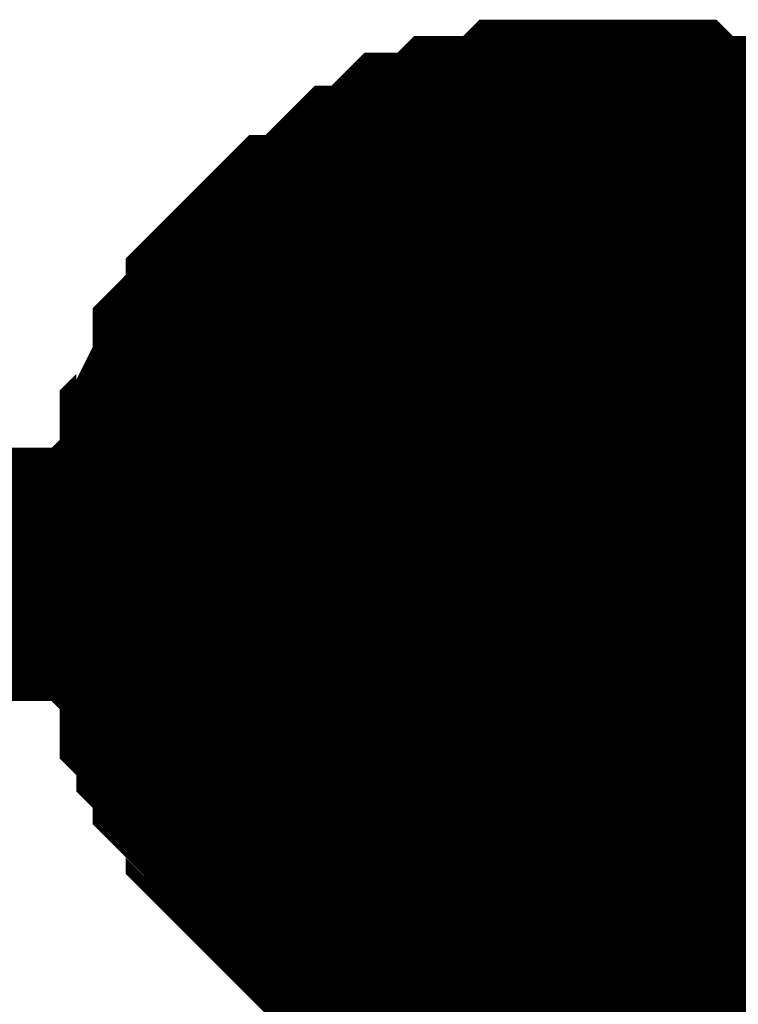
# Model space of a CAD drawing. Header units: inches. Extents: x 0 to 292, y 0 to 193.
# Tile 176 of 189: x 192.321 to 193.172, y 143.647 to 144.813. Entities that reach past the tile are written whole.
import ezdxf

# ---------------------------------------------------------------- set-up
doc = ezdxf.new("R2010")
doc.units = ezdxf.units.IN
doc.layers.add('Sheet', color=255, linetype='Continuous')

msp = doc.modelspace()

# ---------------------------------------------------------------- linework, layer by layer
at = {"layer": 'Sheet'}
for points in [[(192.4992, 144.1563, 0.2997, 0.2997, 0), (192.4992, 144.1758, 0.2997, 0.2997, 0), (192.4992, 144.2148, 0.2997, 0.2997, 0), (192.4992, 144.2342, 0.2997, 0.2997, 0), (192.5187, 144.2537, 0.2997, 0.2997, 0), (192.5187, 144.2927, 0.2997, 0.2997, 0), (192.5187, 144.3122, 0.2997, 0.2997, 0), (192.5382, 144.3317, 0.2997, 0.2997, 0), (192.5382, 144.3512, 0.2997, 0.2997, 0), (192.5577, 144.3902, 0.2997, 0.2997, 0), (192.5577, 144.4097, 0.2997, 0.2997, 0), (192.5771, 144.4292, 0.2997, 0.2997, 0), (192.5966, 144.4487, 0.2997, 0.2997, 0), (192.5966, 144.4681, 0.2997, 0.2997, 0), (192.6161, 144.4876, 0.2997, 0.2997, 0), (192.6356, 144.5071, 0.2997, 0.2997, 0), (192.6551, 144.5266, 0.2997, 0.2997, 0), (192.6746, 144.5266, 0.2997, 0.2997, 0), (192.694, 144.5461, 0.2997, 0.2997, 0), (192.7135, 144.5656, 0.2997, 0.2997, 0), (192.733, 144.5851, 0.2997, 0.2997, 0), (192.7525, 144.5851, 0.2997, 0.2997, 0), (192.772, 144.6046, 0.2997, 0.2997, 0), (192.7915, 144.6241, 0.2997, 0.2997, 0), (192.8109, 144.6241, 0.2997, 0.2997, 0), (192.8304, 144.6241, 0.2997, 0.2997, 0), (192.8499, 144.6436, 0.2997, 0.2997, 0), (192.8889, 144.6436, 0.2997, 0.2997, 0), (192.9084, 144.6436, 0.2997, 0.2997, 0), (192.9278, 144.6631, 0.2997, 0.2997, 0), (192.9473, 144.6631, 0.2997, 0.2997, 0), (192.9863, 144.6631, 0.2997, 0.2997, 0), (193.0058, 144.6631, 0.2997, 0.2997, 0)], [(192.4992, 144.1563, 0.2997, 0.2997, 0), (192.4992, 144.1758, 0.2997, 0.2997, 0), (192.4992, 144.2148, 0.2997, 0.2997, 0), (192.4992, 144.2342, 0.2997, 0.2997, 0), (192.5187, 144.2537, 0.2997, 0.2997, 0), (192.5187, 144.2927, 0.2997, 0.2997, 0), (192.5187, 144.3122, 0.2997, 0.2997, 0), (192.5382, 144.3317, 0.2997, 0.2997, 0), (192.5382, 144.3512, 0.2997, 0.2997, 0), (192.5577, 144.3902, 0.2997, 0.2997, 0), (192.5577, 144.4097, 0.2997, 0.2997, 0), (192.5771, 144.4292, 0.2997, 0.2997, 0), (192.5966, 144.4487, 0.2997, 0.2997, 0), (192.5966, 144.4681, 0.2997, 0.2997, 0), (192.6161, 144.4876, 0.2997, 0.2997, 0), (192.6356, 144.5071, 0.2997, 0.2997, 0), (192.6551, 144.5266, 0.2997, 0.2997, 0), (192.6746, 144.5266, 0.2997, 0.2997, 0), (192.694, 144.5461, 0.2997, 0.2997, 0), (192.7135, 144.5656, 0.2997, 0.2997, 0), (192.733, 144.5851, 0.2997, 0.2997, 0), (192.7525, 144.5851, 0.2997, 0.2997, 0), (192.772, 144.6046, 0.2997, 0.2997, 0), (192.7915, 144.6241, 0.2997, 0.2997, 0), (192.8109, 144.6241, 0.2997, 0.2997, 0), (192.8304, 144.6241, 0.2997, 0.2997, 0), (192.8499, 144.6436, 0.2997, 0.2997, 0), (192.8889, 144.6436, 0.2997, 0.2997, 0), (192.9084, 144.6436, 0.2997, 0.2997, 0), (192.9278, 144.6631, 0.2997, 0.2997, 0), (192.9473, 144.6631, 0.2997, 0.2997, 0), (192.9863, 144.6631, 0.2997, 0.2997, 0), (193.0058, 144.6631, 0.2997, 0.2997, 0)], [(192.4992, 144.1563, 0.2997, 0.2997, 0), (192.4992, 144.1758, 0.2997, 0.2997, 0), (192.4992, 144.2148, 0.2997, 0.2997, 0), (192.4992, 144.2342, 0.2997, 0.2997, 0), (192.5187, 144.2537, 0.2997, 0.2997, 0), (192.5187, 144.2927, 0.2997, 0.2997, 0), (192.5187, 144.3122, 0.2997, 0.2997, 0), (192.5382, 144.3317, 0.2997, 0.2997, 0), (192.5382, 144.3512, 0.2997, 0.2997, 0), (192.5577, 144.3902, 0.2997, 0.2997, 0), (192.5577, 144.4097, 0.2997, 0.2997, 0), (192.5771, 144.4292, 0.2997, 0.2997, 0), (192.5966, 144.4487, 0.2997, 0.2997, 0), (192.5966, 144.4681, 0.2997, 0.2997, 0), (192.6161, 144.4876, 0.2997, 0.2997, 0), (192.6356, 144.5071, 0.2997, 0.2997, 0), (192.6551, 144.5266, 0.2997, 0.2997, 0), (192.6746, 144.5266, 0.2997, 0.2997, 0), (192.694, 144.5461, 0.2997, 0.2997, 0), (192.7135, 144.5656, 0.2997, 0.2997, 0), (192.733, 144.5851, 0.2997, 0.2997, 0), (192.7525, 144.5851, 0.2997, 0.2997, 0), (192.772, 144.6046, 0.2997, 0.2997, 0), (192.7915, 144.6241, 0.2997, 0.2997, 0), (192.8109, 144.6241, 0.2997, 0.2997, 0), (192.8304, 144.6241, 0.2997, 0.2997, 0), (192.8499, 144.6436, 0.2997, 0.2997, 0), (192.8889, 144.6436, 0.2997, 0.2997, 0), (192.9084, 144.6436, 0.2997, 0.2997, 0), (192.9278, 144.6631, 0.2997, 0.2997, 0), (192.9473, 144.6631, 0.2997, 0.2997, 0), (192.9863, 144.6631, 0.2997, 0.2997, 0), (193.0058, 144.6631, 0.2997, 0.2997, 0)], [(192.4992, 144.1563, 0.2997, 0.2997, 0), (192.4992, 144.1758, 0.2997, 0.2997, 0), (192.4992, 144.2148, 0.2997, 0.2997, 0), (192.4992, 144.2342, 0.2997, 0.2997, 0), (192.5187, 144.2537, 0.2997, 0.2997, 0), (192.5187, 144.2927, 0.2997, 0.2997, 0), (192.5187, 144.3122, 0.2997, 0.2997, 0), (192.5382, 144.3317, 0.2997, 0.2997, 0), (192.5382, 144.3512, 0.2997, 0.2997, 0), (192.5577, 144.3902, 0.2997, 0.2997, 0), (192.5577, 144.4097, 0.2997, 0.2997, 0), (192.5771, 144.4292, 0.2997, 0.2997, 0), (192.5966, 144.4487, 0.2997, 0.2997, 0), (192.5966, 144.4681, 0.2997, 0.2997, 0), (192.6161, 144.4876, 0.2997, 0.2997, 0), (192.6356, 144.5071, 0.2997, 0.2997, 0), (192.6551, 144.5266, 0.2997, 0.2997, 0), (192.6746, 144.5266, 0.2997, 0.2997, 0), (192.694, 144.5461, 0.2997, 0.2997, 0), (192.7135, 144.5656, 0.2997, 0.2997, 0), (192.733, 144.5851, 0.2997, 0.2997, 0), (192.7525, 144.5851, 0.2997, 0.2997, 0), (192.772, 144.6046, 0.2997, 0.2997, 0), (192.7915, 144.6241, 0.2997, 0.2997, 0), (192.8109, 144.6241, 0.2997, 0.2997, 0), (192.8304, 144.6241, 0.2997, 0.2997, 0), (192.8499, 144.6436, 0.2997, 0.2997, 0), (192.8889, 144.6436, 0.2997, 0.2997, 0), (192.9084, 144.6436, 0.2997, 0.2997, 0), (192.9278, 144.6631, 0.2997, 0.2997, 0), (192.9473, 144.6631, 0.2997, 0.2997, 0), (192.9863, 144.6631, 0.2997, 0.2997, 0), (193.0058, 144.6631, 0.2997, 0.2997, 0)], [(193.0058, 144.6631, 0.2997, 0.2997, 0), (193.0058, 144.6631, 0.2997, 0.2997, 0)], [(193.0058, 144.6631, 0.2997, 0.2997, 0), (193.0253, 144.6631, 0.2997, 0.2997, 0), (193.0642, 144.6631, 0.2997, 0.2997, 0), (193.0837, 144.6631, 0.2997, 0.2997, 0), (193.1032, 144.6436, 0.2997, 0.2997, 0), (193.1422, 144.6436, 0.2997, 0.2997, 0), (193.1616, 144.6436, 0.2997, 0.2997, 0), (193.1811, 144.6241, 0.2997, 0.2997, 0), (193.2006, 144.6241, 0.2997, 0.2997, 0), (193.2396, 144.6241, 0.2997, 0.2997, 0), (193.2591, 144.6046, 0.2997, 0.2997, 0), (193.2785, 144.5851, 0.2997, 0.2997, 0), (193.298, 144.5851, 0.2997, 0.2997, 0), (193.3175, 144.5656, 0.2997, 0.2997, 0), (193.337, 144.5461, 0.2997, 0.2997, 0)], [(193.0058, 144.6631, 0.2997, 0.2997, 0), (193.0058, 144.6631, 0.2997, 0.2997, 0)], [(193.0058, 144.6631, 0.2997, 0.2997, 0), (193.0253, 144.6631, 0.2997, 0.2997, 0), (193.0642, 144.6631, 0.2997, 0.2997, 0), (193.0837, 144.6631, 0.2997, 0.2997, 0), (193.1032, 144.6436, 0.2997, 0.2997, 0), (193.1422, 144.6436, 0.2997, 0.2997, 0), (193.1616, 144.6436, 0.2997, 0.2997, 0), (193.1811, 144.6241, 0.2997, 0.2997, 0), (193.2006, 144.6241, 0.2997, 0.2997, 0), (193.2396, 144.6241, 0.2997, 0.2997, 0), (193.2591, 144.6046, 0.2997, 0.2997, 0), (193.2785, 144.5851, 0.2997, 0.2997, 0), (193.298, 144.5851, 0.2997, 0.2997, 0), (193.3175, 144.5656, 0.2997, 0.2997, 0), (193.337, 144.5461, 0.2997, 0.2997, 0)], [(193.0058, 144.6631, 0.2997, 0.2997, 0), (193.0058, 144.6631, 0.2997, 0.2997, 0)], [(193.0058, 144.6631, 0.2997, 0.2997, 0), (193.0253, 144.6631, 0.2997, 0.2997, 0), (193.0642, 144.6631, 0.2997, 0.2997, 0), (193.0837, 144.6631, 0.2997, 0.2997, 0), (193.1032, 144.6436, 0.2997, 0.2997, 0), (193.1422, 144.6436, 0.2997, 0.2997, 0), (193.1616, 144.6436, 0.2997, 0.2997, 0), (193.1811, 144.6241, 0.2997, 0.2997, 0), (193.2006, 144.6241, 0.2997, 0.2997, 0), (193.2396, 144.6241, 0.2997, 0.2997, 0), (193.2591, 144.6046, 0.2997, 0.2997, 0), (193.2785, 144.5851, 0.2997, 0.2997, 0), (193.298, 144.5851, 0.2997, 0.2997, 0), (193.3175, 144.5656, 0.2997, 0.2997, 0), (193.337, 144.5461, 0.2997, 0.2997, 0)], [(193.0058, 144.6631, 0.2997, 0.2997, 0), (193.0058, 144.6631, 0.2997, 0.2997, 0)], [(193.0058, 144.6631, 0.2997, 0.2997, 0), (193.0253, 144.6631, 0.2997, 0.2997, 0), (193.0642, 144.6631, 0.2997, 0.2997, 0), (193.0837, 144.6631, 0.2997, 0.2997, 0), (193.1032, 144.6436, 0.2997, 0.2997, 0), (193.1422, 144.6436, 0.2997, 0.2997, 0), (193.1616, 144.6436, 0.2997, 0.2997, 0), (193.1811, 144.6241, 0.2997, 0.2997, 0), (193.2006, 144.6241, 0.2997, 0.2997, 0), (193.2396, 144.6241, 0.2997, 0.2997, 0), (193.2591, 144.6046, 0.2997, 0.2997, 0), (193.2785, 144.5851, 0.2997, 0.2997, 0), (193.298, 144.5851, 0.2997, 0.2997, 0), (193.3175, 144.5656, 0.2997, 0.2997, 0), (193.337, 144.5461, 0.2997, 0.2997, 0)], [(192.4992, 144.1563, 0.0991, 0.0991, 0), (192.4992, 144.1758, 0.0991, 0.0991, 0), (192.4992, 144.2148, 0.0991, 0.0991, 0), (192.4992, 144.2342, 0.0991, 0.0991, 0), (192.5187, 144.2537, 0.0991, 0.0991, 0), (192.5187, 144.2927, 0.0991, 0.0991, 0), (192.5187, 144.3122, 0.0991, 0.0991, 0), (192.5382, 144.3317, 0.0991, 0.0991, 0), (192.5382, 144.3512, 0.0991, 0.0991, 0), (192.5577, 144.3902, 0.0991, 0.0991, 0), (192.5577, 144.4097, 0.0991, 0.0991, 0), (192.5771, 144.4292, 0.0991, 0.0991, 0), (192.5966, 144.4487, 0.0991, 0.0991, 0), (192.5966, 144.4681, 0.0991, 0.0991, 0), (192.6161, 144.4876, 0.0991, 0.0991, 0), (192.6356, 144.5071, 0.0991, 0.0991, 0), (192.6551, 144.5266, 0.0991, 0.0991, 0), (192.6746, 144.5266, 0.0991, 0.0991, 0), (192.694, 144.5461, 0.0991, 0.0991, 0), (192.7135, 144.5656, 0.0991, 0.0991, 0), (192.733, 144.5851, 0.0991, 0.0991, 0), (192.7525, 144.5851, 0.0991, 0.0991, 0), (192.772, 144.6046, 0.0991, 0.0991, 0), (192.7915, 144.6241, 0.0991, 0.0991, 0), (192.8109, 144.6241, 0.0991, 0.0991, 0), (192.8304, 144.6241, 0.0991, 0.0991, 0), (192.8499, 144.6436, 0.0991, 0.0991, 0), (192.8889, 144.6436, 0.0991, 0.0991, 0), (192.9084, 144.6436, 0.0991, 0.0991, 0), (192.9278, 144.6631, 0.0991, 0.0991, 0), (192.9473, 144.6631, 0.0991, 0.0991, 0), (192.9863, 144.6631, 0.0991, 0.0991, 0), (193.0058, 144.6631, 0.0991, 0.0991, 0)], [(192.4992, 144.1563, 0.0991, 0.0991, 0), (192.4992, 144.1758, 0.0991, 0.0991, 0), (192.4992, 144.2148, 0.0991, 0.0991, 0), (192.4992, 144.2342, 0.0991, 0.0991, 0), (192.5187, 144.2537, 0.0991, 0.0991, 0), (192.5187, 144.2927, 0.0991, 0.0991, 0), (192.5187, 144.3122, 0.0991, 0.0991, 0), (192.5382, 144.3317, 0.0991, 0.0991, 0), (192.5382, 144.3512, 0.0991, 0.0991, 0), (192.5577, 144.3902, 0.0991, 0.0991, 0), (192.5577, 144.4097, 0.0991, 0.0991, 0), (192.5771, 144.4292, 0.0991, 0.0991, 0), (192.5966, 144.4487, 0.0991, 0.0991, 0), (192.5966, 144.4681, 0.0991, 0.0991, 0), (192.6161, 144.4876, 0.0991, 0.0991, 0), (192.6356, 144.5071, 0.0991, 0.0991, 0), (192.6551, 144.5266, 0.0991, 0.0991, 0), (192.6746, 144.5266, 0.0991, 0.0991, 0), (192.694, 144.5461, 0.0991, 0.0991, 0), (192.7135, 144.5656, 0.0991, 0.0991, 0), (192.733, 144.5851, 0.0991, 0.0991, 0), (192.7525, 144.5851, 0.0991, 0.0991, 0), (192.772, 144.6046, 0.0991, 0.0991, 0), (192.7915, 144.6241, 0.0991, 0.0991, 0), (192.8109, 144.6241, 0.0991, 0.0991, 0), (192.8304, 144.6241, 0.0991, 0.0991, 0), (192.8499, 144.6436, 0.0991, 0.0991, 0), (192.8889, 144.6436, 0.0991, 0.0991, 0), (192.9084, 144.6436, 0.0991, 0.0991, 0), (192.9278, 144.6631, 0.0991, 0.0991, 0), (192.9473, 144.6631, 0.0991, 0.0991, 0), (192.9863, 144.6631, 0.0991, 0.0991, 0), (193.0058, 144.6631, 0.0991, 0.0991, 0)], [(192.4992, 144.1563, 0.0991, 0.0991, 0), (192.4992, 144.1758, 0.0991, 0.0991, 0), (192.4992, 144.2148, 0.0991, 0.0991, 0), (192.4992, 144.2342, 0.0991, 0.0991, 0), (192.5187, 144.2537, 0.0991, 0.0991, 0), (192.5187, 144.2927, 0.0991, 0.0991, 0), (192.5187, 144.3122, 0.0991, 0.0991, 0), (192.5382, 144.3317, 0.0991, 0.0991, 0), (192.5382, 144.3512, 0.0991, 0.0991, 0), (192.5577, 144.3902, 0.0991, 0.0991, 0), (192.5577, 144.4097, 0.0991, 0.0991, 0), (192.5771, 144.4292, 0.0991, 0.0991, 0), (192.5966, 144.4487, 0.0991, 0.0991, 0), (192.5966, 144.4681, 0.0991, 0.0991, 0), (192.6161, 144.4876, 0.0991, 0.0991, 0), (192.6356, 144.5071, 0.0991, 0.0991, 0), (192.6551, 144.5266, 0.0991, 0.0991, 0), (192.6746, 144.5266, 0.0991, 0.0991, 0), (192.694, 144.5461, 0.0991, 0.0991, 0), (192.7135, 144.5656, 0.0991, 0.0991, 0), (192.733, 144.5851, 0.0991, 0.0991, 0), (192.7525, 144.5851, 0.0991, 0.0991, 0), (192.772, 144.6046, 0.0991, 0.0991, 0), (192.7915, 144.6241, 0.0991, 0.0991, 0), (192.8109, 144.6241, 0.0991, 0.0991, 0), (192.8304, 144.6241, 0.0991, 0.0991, 0), (192.8499, 144.6436, 0.0991, 0.0991, 0), (192.8889, 144.6436, 0.0991, 0.0991, 0), (192.9084, 144.6436, 0.0991, 0.0991, 0), (192.9278, 144.6631, 0.0991, 0.0991, 0), (192.9473, 144.6631, 0.0991, 0.0991, 0), (192.9863, 144.6631, 0.0991, 0.0991, 0), (193.0058, 144.6631, 0.0991, 0.0991, 0)], [(192.4992, 144.1563, 0.0991, 0.0991, 0), (192.4992, 144.1758, 0.0991, 0.0991, 0), (192.4992, 144.2148, 0.0991, 0.0991, 0), (192.4992, 144.2342, 0.0991, 0.0991, 0), (192.5187, 144.2537, 0.0991, 0.0991, 0), (192.5187, 144.2927, 0.0991, 0.0991, 0), (192.5187, 144.3122, 0.0991, 0.0991, 0), (192.5382, 144.3317, 0.0991, 0.0991, 0), (192.5382, 144.3512, 0.0991, 0.0991, 0), (192.5577, 144.3902, 0.0991, 0.0991, 0), (192.5577, 144.4097, 0.0991, 0.0991, 0), (192.5771, 144.4292, 0.0991, 0.0991, 0), (192.5966, 144.4487, 0.0991, 0.0991, 0), (192.5966, 144.4681, 0.0991, 0.0991, 0), (192.6161, 144.4876, 0.0991, 0.0991, 0), (192.6356, 144.5071, 0.0991, 0.0991, 0), (192.6551, 144.5266, 0.0991, 0.0991, 0), (192.6746, 144.5266, 0.0991, 0.0991, 0), (192.694, 144.5461, 0.0991, 0.0991, 0), (192.7135, 144.5656, 0.0991, 0.0991, 0), (192.733, 144.5851, 0.0991, 0.0991, 0), (192.7525, 144.5851, 0.0991, 0.0991, 0), (192.772, 144.6046, 0.0991, 0.0991, 0), (192.7915, 144.6241, 0.0991, 0.0991, 0), (192.8109, 144.6241, 0.0991, 0.0991, 0), (192.8304, 144.6241, 0.0991, 0.0991, 0), (192.8499, 144.6436, 0.0991, 0.0991, 0), (192.8889, 144.6436, 0.0991, 0.0991, 0), (192.9084, 144.6436, 0.0991, 0.0991, 0), (192.9278, 144.6631, 0.0991, 0.0991, 0), (192.9473, 144.6631, 0.0991, 0.0991, 0), (192.9863, 144.6631, 0.0991, 0.0991, 0), (193.0058, 144.6631, 0.0991, 0.0991, 0)], [(193.0058, 144.6631, 0.0991, 0.0991, 0), (193.0058, 144.6631, 0.0991, 0.0991, 0)], [(193.0058, 144.6631, 0.0991, 0.0991, 0), (193.0253, 144.6631, 0.0991, 0.0991, 0), (193.0642, 144.6631, 0.0991, 0.0991, 0), (193.0837, 144.6631, 0.0991, 0.0991, 0), (193.1032, 144.6436, 0.0991, 0.0991, 0), (193.1422, 144.6436, 0.0991, 0.0991, 0), (193.1616, 144.6436, 0.0991, 0.0991, 0), (193.1811, 144.6241, 0.0991, 0.0991, 0), (193.2006, 144.6241, 0.0991, 0.0991, 0), (193.2396, 144.6241, 0.0991, 0.0991, 0)], [(193.0058, 144.6631, 0.0991, 0.0991, 0), (193.0058, 144.6631, 0.0991, 0.0991, 0)], [(193.0058, 144.6631, 0.0991, 0.0991, 0), (193.0253, 144.6631, 0.0991, 0.0991, 0), (193.0642, 144.6631, 0.0991, 0.0991, 0), (193.0837, 144.6631, 0.0991, 0.0991, 0), (193.1032, 144.6436, 0.0991, 0.0991, 0), (193.1422, 144.6436, 0.0991, 0.0991, 0), (193.1616, 144.6436, 0.0991, 0.0991, 0), (193.1811, 144.6241, 0.0991, 0.0991, 0), (193.2006, 144.6241, 0.0991, 0.0991, 0), (193.2396, 144.6241, 0.0991, 0.0991, 0)], [(193.0058, 144.6631, 0.0991, 0.0991, 0), (193.0058, 144.6631, 0.0991, 0.0991, 0)], [(193.0058, 144.6631, 0.0991, 0.0991, 0), (193.0253, 144.6631, 0.0991, 0.0991, 0), (193.0642, 144.6631, 0.0991, 0.0991, 0), (193.0837, 144.6631, 0.0991, 0.0991, 0), (193.1032, 144.6436, 0.0991, 0.0991, 0), (193.1422, 144.6436, 0.0991, 0.0991, 0), (193.1616, 144.6436, 0.0991, 0.0991, 0), (193.1811, 144.6241, 0.0991, 0.0991, 0), (193.2006, 144.6241, 0.0991, 0.0991, 0), (193.2396, 144.6241, 0.0991, 0.0991, 0)], [(193.0058, 144.6631, 0.0991, 0.0991, 0), (193.0058, 144.6631, 0.0991, 0.0991, 0)], [(193.0058, 144.6631, 0.0991, 0.0991, 0), (193.0253, 144.6631, 0.0991, 0.0991, 0), (193.0642, 144.6631, 0.0991, 0.0991, 0), (193.0837, 144.6631, 0.0991, 0.0991, 0), (193.1032, 144.6436, 0.0991, 0.0991, 0), (193.1422, 144.6436, 0.0991, 0.0991, 0), (193.1616, 144.6436, 0.0991, 0.0991, 0), (193.1811, 144.6241, 0.0991, 0.0991, 0), (193.2006, 144.6241, 0.0991, 0.0991, 0), (193.2396, 144.6241, 0.0991, 0.0991, 0)], [(167.8523, 142.0123, 0.2997, 0.2997, 0), (167.8523, 144.1563, 0.2997, 0.2997, 0), (178.0228, 144.1563, 0.2997, 0.2997, 0), (193.0058, 144.1563, 0.2997, 0.2997, 0), (207.0146, 144.1563, 0.2997, 0.2997, 0), (207.0146, 134.2938, 0.2997, 0.2997, 0)], [(193.0058, 143.6495, 0.2997, 0.2997, 0), (192.9863, 143.6495, 0.2997, 0.2997, 0), (192.9473, 143.6495, 0.2997, 0.2997, 0), (192.9278, 143.6495, 0.2997, 0.2997, 0), (192.9084, 143.669, 0.2997, 0.2997, 0), (192.8889, 143.669, 0.2997, 0.2997, 0), (192.8499, 143.669, 0.2997, 0.2997, 0), (192.8304, 143.6885, 0.2997, 0.2997, 0), (192.8109, 143.6885, 0.2997, 0.2997, 0), (192.7915, 143.708, 0.2997, 0.2997, 0), (192.772, 143.708, 0.2997, 0.2997, 0), (192.7525, 143.7275, 0.2997, 0.2997, 0), (192.733, 143.747, 0.2997, 0.2997, 0), (192.7135, 143.747, 0.2997, 0.2997, 0), (192.694, 143.7665, 0.2997, 0.2997, 0), (192.6746, 143.786, 0.2997, 0.2997, 0), (192.6551, 143.8054, 0.2997, 0.2997, 0), (192.6356, 143.8249, 0.2997, 0.2997, 0), (192.6161, 143.8444, 0.2997, 0.2997, 0), (192.5966, 143.8639, 0.2997, 0.2997, 0), (192.5966, 143.8834, 0.2997, 0.2997, 0), (192.5771, 143.9029, 0.2997, 0.2997, 0), (192.5577, 143.9224, 0.2997, 0.2997, 0), (192.5577, 143.9419, 0.2997, 0.2997, 0), (192.5382, 143.9614, 0.2997, 0.2997, 0), (192.5382, 143.9809, 0.2997, 0.2997, 0), (192.5187, 144.0004, 0.2997, 0.2997, 0), (192.5187, 144.0393, 0.2997, 0.2997, 0), (192.5187, 144.0588, 0.2997, 0.2997, 0), (192.4992, 144.0783, 0.2997, 0.2997, 0), (192.4992, 144.0978, 0.2997, 0.2997, 0), (192.4992, 144.1368, 0.2997, 0.2997, 0), (192.4992, 144.1563, 0.2997, 0.2997, 0)], [(192.4992, 144.1563, 0.2997, 0.2997, 0), (192.4992, 144.1563, 0.2997, 0.2997, 0)], [(193.0058, 143.6495, 0.2997, 0.2997, 0), (192.9863, 143.6495, 0.2997, 0.2997, 0), (192.9473, 143.6495, 0.2997, 0.2997, 0), (192.9278, 143.6495, 0.2997, 0.2997, 0), (192.9084, 143.669, 0.2997, 0.2997, 0), (192.8889, 143.669, 0.2997, 0.2997, 0), (192.8499, 143.669, 0.2997, 0.2997, 0), (192.8304, 143.6885, 0.2997, 0.2997, 0), (192.8109, 143.6885, 0.2997, 0.2997, 0), (192.7915, 143.708, 0.2997, 0.2997, 0), (192.772, 143.708, 0.2997, 0.2997, 0), (192.7525, 143.7275, 0.2997, 0.2997, 0), (192.733, 143.747, 0.2997, 0.2997, 0), (192.7135, 143.747, 0.2997, 0.2997, 0), (192.694, 143.7665, 0.2997, 0.2997, 0), (192.6746, 143.786, 0.2997, 0.2997, 0), (192.6551, 143.8054, 0.2997, 0.2997, 0), (192.6356, 143.8249, 0.2997, 0.2997, 0), (192.6161, 143.8444, 0.2997, 0.2997, 0), (192.5966, 143.8639, 0.2997, 0.2997, 0), (192.5966, 143.8834, 0.2997, 0.2997, 0), (192.5771, 143.9029, 0.2997, 0.2997, 0), (192.5577, 143.9224, 0.2997, 0.2997, 0), (192.5577, 143.9419, 0.2997, 0.2997, 0), (192.5382, 143.9614, 0.2997, 0.2997, 0), (192.5382, 143.9809, 0.2997, 0.2997, 0), (192.5187, 144.0004, 0.2997, 0.2997, 0), (192.5187, 144.0393, 0.2997, 0.2997, 0), (192.5187, 144.0588, 0.2997, 0.2997, 0), (192.4992, 144.0783, 0.2997, 0.2997, 0), (192.4992, 144.0978, 0.2997, 0.2997, 0), (192.4992, 144.1368, 0.2997, 0.2997, 0), (192.4992, 144.1563, 0.2997, 0.2997, 0)], [(192.4992, 144.1563, 0.2997, 0.2997, 0), (192.4992, 144.1563, 0.2997, 0.2997, 0)], [(193.0058, 143.6495, 0.2997, 0.2997, 0), (192.9863, 143.6495, 0.2997, 0.2997, 0), (192.9473, 143.6495, 0.2997, 0.2997, 0), (192.9278, 143.6495, 0.2997, 0.2997, 0), (192.9084, 143.669, 0.2997, 0.2997, 0), (192.8889, 143.669, 0.2997, 0.2997, 0), (192.8499, 143.669, 0.2997, 0.2997, 0), (192.8304, 143.6885, 0.2997, 0.2997, 0), (192.8109, 143.6885, 0.2997, 0.2997, 0), (192.7915, 143.708, 0.2997, 0.2997, 0), (192.772, 143.708, 0.2997, 0.2997, 0), (192.7525, 143.7275, 0.2997, 0.2997, 0), (192.733, 143.747, 0.2997, 0.2997, 0), (192.7135, 143.747, 0.2997, 0.2997, 0), (192.694, 143.7665, 0.2997, 0.2997, 0), (192.6746, 143.786, 0.2997, 0.2997, 0), (192.6551, 143.8054, 0.2997, 0.2997, 0), (192.6356, 143.8249, 0.2997, 0.2997, 0), (192.6161, 143.8444, 0.2997, 0.2997, 0), (192.5966, 143.8639, 0.2997, 0.2997, 0), (192.5966, 143.8834, 0.2997, 0.2997, 0), (192.5771, 143.9029, 0.2997, 0.2997, 0), (192.5577, 143.9224, 0.2997, 0.2997, 0), (192.5577, 143.9419, 0.2997, 0.2997, 0), (192.5382, 143.9614, 0.2997, 0.2997, 0), (192.5382, 143.9809, 0.2997, 0.2997, 0), (192.5187, 144.0004, 0.2997, 0.2997, 0), (192.5187, 144.0393, 0.2997, 0.2997, 0), (192.5187, 144.0588, 0.2997, 0.2997, 0), (192.4992, 144.0783, 0.2997, 0.2997, 0), (192.4992, 144.0978, 0.2997, 0.2997, 0), (192.4992, 144.1368, 0.2997, 0.2997, 0), (192.4992, 144.1563, 0.2997, 0.2997, 0)], [(192.4992, 144.1563, 0.2997, 0.2997, 0), (192.4992, 144.1563, 0.2997, 0.2997, 0)], [(193.0058, 143.6495, 0.2997, 0.2997, 0), (192.9863, 143.6495, 0.2997, 0.2997, 0), (192.9473, 143.6495, 0.2997, 0.2997, 0), (192.9278, 143.6495, 0.2997, 0.2997, 0), (192.9084, 143.669, 0.2997, 0.2997, 0), (192.8889, 143.669, 0.2997, 0.2997, 0), (192.8499, 143.669, 0.2997, 0.2997, 0), (192.8304, 143.6885, 0.2997, 0.2997, 0), (192.8109, 143.6885, 0.2997, 0.2997, 0), (192.7915, 143.708, 0.2997, 0.2997, 0), (192.772, 143.708, 0.2997, 0.2997, 0), (192.7525, 143.7275, 0.2997, 0.2997, 0), (192.733, 143.747, 0.2997, 0.2997, 0), (192.7135, 143.747, 0.2997, 0.2997, 0), (192.694, 143.7665, 0.2997, 0.2997, 0), (192.6746, 143.786, 0.2997, 0.2997, 0), (192.6551, 143.8054, 0.2997, 0.2997, 0), (192.6356, 143.8249, 0.2997, 0.2997, 0), (192.6161, 143.8444, 0.2997, 0.2997, 0), (192.5966, 143.8639, 0.2997, 0.2997, 0), (192.5966, 143.8834, 0.2997, 0.2997, 0), (192.5771, 143.9029, 0.2997, 0.2997, 0), (192.5577, 143.9224, 0.2997, 0.2997, 0), (192.5577, 143.9419, 0.2997, 0.2997, 0), (192.5382, 143.9614, 0.2997, 0.2997, 0), (192.5382, 143.9809, 0.2997, 0.2997, 0), (192.5187, 144.0004, 0.2997, 0.2997, 0), (192.5187, 144.0393, 0.2997, 0.2997, 0), (192.5187, 144.0588, 0.2997, 0.2997, 0), (192.4992, 144.0783, 0.2997, 0.2997, 0), (192.4992, 144.0978, 0.2997, 0.2997, 0), (192.4992, 144.1368, 0.2997, 0.2997, 0), (192.4992, 144.1563, 0.2997, 0.2997, 0)], [(192.4992, 144.1563, 0.2997, 0.2997, 0), (192.4992, 144.1563, 0.2997, 0.2997, 0)], [(193.0058, 134.2938, 0.2997, 0.2997, 0), (193.0058, 144.1563, 0.2997, 0.2997, 0)], [(193.0058, 143.6495, 0.0991, 0.0991, 0), (192.9863, 143.6495, 0.0991, 0.0991, 0), (192.9473, 143.6495, 0.0991, 0.0991, 0), (192.9278, 143.6495, 0.0991, 0.0991, 0), (192.9084, 143.669, 0.0991, 0.0991, 0), (192.8889, 143.669, 0.0991, 0.0991, 0), (192.8499, 143.669, 0.0991, 0.0991, 0), (192.8304, 143.6885, 0.0991, 0.0991, 0), (192.8109, 143.6885, 0.0991, 0.0991, 0), (192.7915, 143.708, 0.0991, 0.0991, 0), (192.772, 143.708, 0.0991, 0.0991, 0), (192.7525, 143.7275, 0.0991, 0.0991, 0), (192.733, 143.747, 0.0991, 0.0991, 0), (192.7135, 143.747, 0.0991, 0.0991, 0), (192.694, 143.7665, 0.0991, 0.0991, 0), (192.6746, 143.786, 0.0991, 0.0991, 0), (192.6551, 143.8054, 0.0991, 0.0991, 0), (192.6356, 143.8249, 0.0991, 0.0991, 0), (192.6161, 143.8444, 0.0991, 0.0991, 0), (192.5966, 143.8639, 0.0991, 0.0991, 0), (192.5966, 143.8834, 0.0991, 0.0991, 0), (192.5771, 143.9029, 0.0991, 0.0991, 0), (192.5577, 143.9224, 0.0991, 0.0991, 0), (192.5577, 143.9419, 0.0991, 0.0991, 0), (192.5382, 143.9614, 0.0991, 0.0991, 0), (192.5382, 143.9809, 0.0991, 0.0991, 0), (192.5187, 144.0004, 0.0991, 0.0991, 0), (192.5187, 144.0393, 0.0991, 0.0991, 0), (192.5187, 144.0588, 0.0991, 0.0991, 0), (192.4992, 144.0783, 0.0991, 0.0991, 0), (192.4992, 144.0978, 0.0991, 0.0991, 0), (192.4992, 144.1368, 0.0991, 0.0991, 0), (192.4992, 144.1563, 0.0991, 0.0991, 0)], [(192.4992, 144.1563, 0.0991, 0.0991, 0), (192.4992, 144.1563, 0.0991, 0.0991, 0)], [(193.0058, 143.6495, 0.0991, 0.0991, 0), (192.9863, 143.6495, 0.0991, 0.0991, 0), (192.9473, 143.6495, 0.0991, 0.0991, 0), (192.9278, 143.6495, 0.0991, 0.0991, 0), (192.9084, 143.669, 0.0991, 0.0991, 0), (192.8889, 143.669, 0.0991, 0.0991, 0), (192.8499, 143.669, 0.0991, 0.0991, 0), (192.8304, 143.6885, 0.0991, 0.0991, 0), (192.8109, 143.6885, 0.0991, 0.0991, 0), (192.7915, 143.708, 0.0991, 0.0991, 0), (192.772, 143.708, 0.0991, 0.0991, 0), (192.7525, 143.7275, 0.0991, 0.0991, 0), (192.733, 143.747, 0.0991, 0.0991, 0), (192.7135, 143.747, 0.0991, 0.0991, 0), (192.694, 143.7665, 0.0991, 0.0991, 0), (192.6746, 143.786, 0.0991, 0.0991, 0), (192.6551, 143.8054, 0.0991, 0.0991, 0), (192.6356, 143.8249, 0.0991, 0.0991, 0), (192.6161, 143.8444, 0.0991, 0.0991, 0), (192.5966, 143.8639, 0.0991, 0.0991, 0), (192.5966, 143.8834, 0.0991, 0.0991, 0), (192.5771, 143.9029, 0.0991, 0.0991, 0), (192.5577, 143.9224, 0.0991, 0.0991, 0), (192.5577, 143.9419, 0.0991, 0.0991, 0), (192.5382, 143.9614, 0.0991, 0.0991, 0), (192.5382, 143.9809, 0.0991, 0.0991, 0), (192.5187, 144.0004, 0.0991, 0.0991, 0), (192.5187, 144.0393, 0.0991, 0.0991, 0), (192.5187, 144.0588, 0.0991, 0.0991, 0), (192.4992, 144.0783, 0.0991, 0.0991, 0), (192.4992, 144.0978, 0.0991, 0.0991, 0), (192.4992, 144.1368, 0.0991, 0.0991, 0), (192.4992, 144.1563, 0.0991, 0.0991, 0)], [(192.4992, 144.1563, 0.0991, 0.0991, 0), (192.4992, 144.1563, 0.0991, 0.0991, 0)], [(193.0058, 143.6495, 0.0991, 0.0991, 0), (192.9863, 143.6495, 0.0991, 0.0991, 0), (192.9473, 143.6495, 0.0991, 0.0991, 0), (192.9278, 143.6495, 0.0991, 0.0991, 0), (192.9084, 143.669, 0.0991, 0.0991, 0), (192.8889, 143.669, 0.0991, 0.0991, 0), (192.8499, 143.669, 0.0991, 0.0991, 0), (192.8304, 143.6885, 0.0991, 0.0991, 0), (192.8109, 143.6885, 0.0991, 0.0991, 0), (192.7915, 143.708, 0.0991, 0.0991, 0), (192.772, 143.708, 0.0991, 0.0991, 0), (192.7525, 143.7275, 0.0991, 0.0991, 0), (192.733, 143.747, 0.0991, 0.0991, 0), (192.7135, 143.747, 0.0991, 0.0991, 0), (192.694, 143.7665, 0.0991, 0.0991, 0), (192.6746, 143.786, 0.0991, 0.0991, 0), (192.6551, 143.8054, 0.0991, 0.0991, 0), (192.6356, 143.8249, 0.0991, 0.0991, 0), (192.6161, 143.8444, 0.0991, 0.0991, 0), (192.5966, 143.8639, 0.0991, 0.0991, 0), (192.5966, 143.8834, 0.0991, 0.0991, 0), (192.5771, 143.9029, 0.0991, 0.0991, 0), (192.5577, 143.9224, 0.0991, 0.0991, 0), (192.5577, 143.9419, 0.0991, 0.0991, 0), (192.5382, 143.9614, 0.0991, 0.0991, 0), (192.5382, 143.9809, 0.0991, 0.0991, 0), (192.5187, 144.0004, 0.0991, 0.0991, 0), (192.5187, 144.0393, 0.0991, 0.0991, 0), (192.5187, 144.0588, 0.0991, 0.0991, 0), (192.4992, 144.0783, 0.0991, 0.0991, 0), (192.4992, 144.0978, 0.0991, 0.0991, 0), (192.4992, 144.1368, 0.0991, 0.0991, 0), (192.4992, 144.1563, 0.0991, 0.0991, 0)], [(192.4992, 144.1563, 0.0991, 0.0991, 0), (192.4992, 144.1563, 0.0991, 0.0991, 0)], [(193.0058, 143.6495, 0.0991, 0.0991, 0), (192.9863, 143.6495, 0.0991, 0.0991, 0), (192.9473, 143.6495, 0.0991, 0.0991, 0), (192.9278, 143.6495, 0.0991, 0.0991, 0), (192.9084, 143.669, 0.0991, 0.0991, 0), (192.8889, 143.669, 0.0991, 0.0991, 0), (192.8499, 143.669, 0.0991, 0.0991, 0), (192.8304, 143.6885, 0.0991, 0.0991, 0), (192.8109, 143.6885, 0.0991, 0.0991, 0), (192.7915, 143.708, 0.0991, 0.0991, 0), (192.772, 143.708, 0.0991, 0.0991, 0), (192.7525, 143.7275, 0.0991, 0.0991, 0), (192.733, 143.747, 0.0991, 0.0991, 0), (192.7135, 143.747, 0.0991, 0.0991, 0), (192.694, 143.7665, 0.0991, 0.0991, 0), (192.6746, 143.786, 0.0991, 0.0991, 0), (192.6551, 143.8054, 0.0991, 0.0991, 0), (192.6356, 143.8249, 0.0991, 0.0991, 0), (192.6161, 143.8444, 0.0991, 0.0991, 0), (192.5966, 143.8639, 0.0991, 0.0991, 0), (192.5966, 143.8834, 0.0991, 0.0991, 0), (192.5771, 143.9029, 0.0991, 0.0991, 0), (192.5577, 143.9224, 0.0991, 0.0991, 0), (192.5577, 143.9419, 0.0991, 0.0991, 0), (192.5382, 143.9614, 0.0991, 0.0991, 0), (192.5382, 143.9809, 0.0991, 0.0991, 0), (192.5187, 144.0004, 0.0991, 0.0991, 0), (192.5187, 144.0393, 0.0991, 0.0991, 0), (192.5187, 144.0588, 0.0991, 0.0991, 0), (192.4992, 144.0783, 0.0991, 0.0991, 0), (192.4992, 144.0978, 0.0991, 0.0991, 0), (192.4992, 144.1368, 0.0991, 0.0991, 0), (192.4992, 144.1563, 0.0991, 0.0991, 0)], [(192.4992, 144.1563, 0.0991, 0.0991, 0), (192.4992, 144.1563, 0.0991, 0.0991, 0)], [(193.337, 143.7665, 0.2997, 0.2997, 0), (193.3175, 143.747, 0.2997, 0.2997, 0), (193.298, 143.747, 0.2997, 0.2997, 0), (193.2785, 143.7275, 0.2997, 0.2997, 0), (193.2591, 143.708, 0.2997, 0.2997, 0), (193.2396, 143.708, 0.2997, 0.2997, 0), (193.2006, 143.6885, 0.2997, 0.2997, 0), (193.1811, 143.6885, 0.2997, 0.2997, 0), (193.1616, 143.669, 0.2997, 0.2997, 0), (193.1422, 143.669, 0.2997, 0.2997, 0), (193.1032, 143.669, 0.2997, 0.2997, 0), (193.0837, 143.6495, 0.2997, 0.2997, 0), (193.0642, 143.6495, 0.2997, 0.2997, 0), (193.0253, 143.6495, 0.2997, 0.2997, 0), (193.0058, 143.6495, 0.2997, 0.2997, 0)], [(193.337, 143.7665, 0.2997, 0.2997, 0), (193.3175, 143.747, 0.2997, 0.2997, 0), (193.298, 143.747, 0.2997, 0.2997, 0), (193.2785, 143.7275, 0.2997, 0.2997, 0), (193.2591, 143.708, 0.2997, 0.2997, 0), (193.2396, 143.708, 0.2997, 0.2997, 0), (193.2006, 143.6885, 0.2997, 0.2997, 0), (193.1811, 143.6885, 0.2997, 0.2997, 0), (193.1616, 143.669, 0.2997, 0.2997, 0), (193.1422, 143.669, 0.2997, 0.2997, 0), (193.1032, 143.669, 0.2997, 0.2997, 0), (193.0837, 143.6495, 0.2997, 0.2997, 0), (193.0642, 143.6495, 0.2997, 0.2997, 0), (193.0253, 143.6495, 0.2997, 0.2997, 0), (193.0058, 143.6495, 0.2997, 0.2997, 0)], [(193.337, 143.7665, 0.2997, 0.2997, 0), (193.3175, 143.747, 0.2997, 0.2997, 0), (193.298, 143.747, 0.2997, 0.2997, 0), (193.2785, 143.7275, 0.2997, 0.2997, 0), (193.2591, 143.708, 0.2997, 0.2997, 0), (193.2396, 143.708, 0.2997, 0.2997, 0), (193.2006, 143.6885, 0.2997, 0.2997, 0), (193.1811, 143.6885, 0.2997, 0.2997, 0), (193.1616, 143.669, 0.2997, 0.2997, 0), (193.1422, 143.669, 0.2997, 0.2997, 0), (193.1032, 143.669, 0.2997, 0.2997, 0), (193.0837, 143.6495, 0.2997, 0.2997, 0), (193.0642, 143.6495, 0.2997, 0.2997, 0), (193.0253, 143.6495, 0.2997, 0.2997, 0), (193.0058, 143.6495, 0.2997, 0.2997, 0)], [(193.337, 143.7665, 0.2997, 0.2997, 0), (193.3175, 143.747, 0.2997, 0.2997, 0), (193.298, 143.747, 0.2997, 0.2997, 0), (193.2785, 143.7275, 0.2997, 0.2997, 0), (193.2591, 143.708, 0.2997, 0.2997, 0), (193.2396, 143.708, 0.2997, 0.2997, 0), (193.2006, 143.6885, 0.2997, 0.2997, 0), (193.1811, 143.6885, 0.2997, 0.2997, 0), (193.1616, 143.669, 0.2997, 0.2997, 0), (193.1422, 143.669, 0.2997, 0.2997, 0), (193.1032, 143.669, 0.2997, 0.2997, 0), (193.0837, 143.6495, 0.2997, 0.2997, 0), (193.0642, 143.6495, 0.2997, 0.2997, 0), (193.0253, 143.6495, 0.2997, 0.2997, 0), (193.0058, 143.6495, 0.2997, 0.2997, 0)], [(193.2396, 143.708, 0.0991, 0.0991, 0), (193.2006, 143.6885, 0.0991, 0.0991, 0), (193.1811, 143.6885, 0.0991, 0.0991, 0), (193.1616, 143.669, 0.0991, 0.0991, 0), (193.1422, 143.669, 0.0991, 0.0991, 0), (193.1032, 143.669, 0.0991, 0.0991, 0), (193.0837, 143.6495, 0.0991, 0.0991, 0), (193.0642, 143.6495, 0.0991, 0.0991, 0), (193.0253, 143.6495, 0.0991, 0.0991, 0), (193.0058, 143.6495, 0.0991, 0.0991, 0)], [(193.2396, 143.708, 0.0991, 0.0991, 0), (193.2006, 143.6885, 0.0991, 0.0991, 0), (193.1811, 143.6885, 0.0991, 0.0991, 0), (193.1616, 143.669, 0.0991, 0.0991, 0), (193.1422, 143.669, 0.0991, 0.0991, 0), (193.1032, 143.669, 0.0991, 0.0991, 0), (193.0837, 143.6495, 0.0991, 0.0991, 0), (193.0642, 143.6495, 0.0991, 0.0991, 0), (193.0253, 143.6495, 0.0991, 0.0991, 0), (193.0058, 143.6495, 0.0991, 0.0991, 0)], [(193.2396, 143.708, 0.0991, 0.0991, 0), (193.2006, 143.6885, 0.0991, 0.0991, 0), (193.1811, 143.6885, 0.0991, 0.0991, 0), (193.1616, 143.669, 0.0991, 0.0991, 0), (193.1422, 143.669, 0.0991, 0.0991, 0), (193.1032, 143.669, 0.0991, 0.0991, 0), (193.0837, 143.6495, 0.0991, 0.0991, 0), (193.0642, 143.6495, 0.0991, 0.0991, 0), (193.0253, 143.6495, 0.0991, 0.0991, 0), (193.0058, 143.6495, 0.0991, 0.0991, 0)], [(193.2396, 143.708, 0.0991, 0.0991, 0), (193.2006, 143.6885, 0.0991, 0.0991, 0), (193.1811, 143.6885, 0.0991, 0.0991, 0), (193.1616, 143.669, 0.0991, 0.0991, 0), (193.1422, 143.669, 0.0991, 0.0991, 0), (193.1032, 143.669, 0.0991, 0.0991, 0), (193.0837, 143.6495, 0.0991, 0.0991, 0), (193.0642, 143.6495, 0.0991, 0.0991, 0), (193.0253, 143.6495, 0.0991, 0.0991, 0), (193.0058, 143.6495, 0.0991, 0.0991, 0)]]:
    msp.add_lwpolyline(points, format="xyseb", dxfattribs=at)
msp.add_lwpolyline([(192.766, 144.1733, 0.508, 0.508, 1), (193.274, 144.1733, 0.508, 0.508, 1)], format="xyseb", close=True, dxfattribs=at)

doc.saveas('drawing.dxf')
